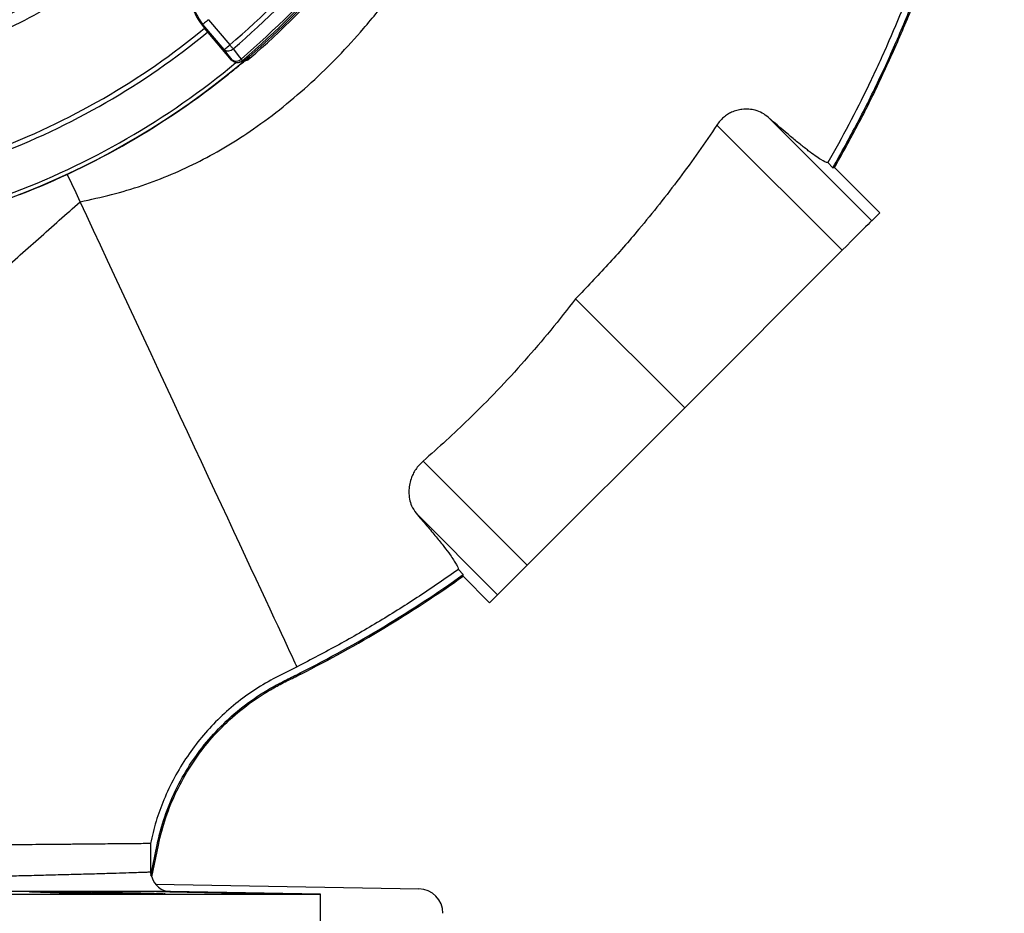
# Model space of a CAD drawing. Header units: millimetres. Extents: x 2565 to 4379, y 1813 to 5592.
# Tile 11 of 27: x 3576 to 4379, y 3473 to 4202. Entities that reach past the tile are written whole.
import ezdxf

# ---------------------------------------------------------------- set-up
doc = ezdxf.new("R2010")
doc.units = ezdxf.units.MM
doc.header["$LTSCALE"] = 2

msp = doc.modelspace()

# ---------------------------------------------------------------- linework, layer by layer
at = {"color": 7, "linetype": 'Continuous', "lineweight": 25}
for p, q in [((3730.38, 4202.19), (3747.64, 4181.61)), ((3725.14, 4197.79), (3725.78, 4198.33)), ((3725.14, 4197.79), (3727.18, 4195.35)), ((3743.05, 4177.75), (3725.78, 4198.33)), ((3749.15, 4169.17), (3727.18, 4195.35)), ((3749.15, 4169.17), (3749.51, 4169.48)), ((3757.64, 4168.46), (3758, 4168.77)), ((3760.95, 4169.29), (3761.54, 4169.76)), ((4186.81, 4122.65), (4271.26, 4038.2)), ((4145, 4116.23), (4247.15, 4014.08)), ((4239.62, 4081.4), (4235.45, 4085.57)), ((4240.94, 4081.6), (4277.8, 4044.74)), ((4277.8, 4044.74), (4271.26, 4038.2)), ((4247.15, 4014.08), (4118.71, 3885.64)), ((4029.79, 3974.56), (4118.71, 3885.64)), ((4118.71, 3885.64), (3990.26, 3757.2)), ((3905.36, 3842.11), (3990.26, 3757.2)), ((3899.72, 3799.52), (3966.15, 3733.09)), ((3934.11, 3753.57), (3938.16, 3749.51)), ((3938.02, 3748.13), (3959.61, 3726.54)), ((3966.15, 3733.09), (3959.61, 3726.54)), ((3805.03, 3669.21), (3805.51, 3668.28)), ((3683.2, 3503.96), (3688.38, 3529.02)), ((3684.05, 3502.92), (3689.41, 3528.81)), ((3688.38, 3529.02), (3689.41, 3528.81)), ((3682.91, 3506.92), (3683.2, 3503.96)), ((3687.08, 3496.9), (3901.88, 3493.15)), ((2861.54, 3488.81), (3821.54, 3488.81)), ((3655.99, 3488.94), (3655.99, 3490.09)), ((3821.54, 3488.81), (3699.26, 3490.95)), ((3743.02, 3489.66), (3743.02, 3490.09)), ((3821.54, 3420.81), (3821.54, 3488.81))]:
    msp.add_line(p, q, dxfattribs=at)
at = {"color": 7, "linetype": 'Continuous', "lineweight": 25, "flags": 128}
for points in [[(3730.38, 4202.19), (3729.5, 4201.45), (3728.66, 4200.74), (3727.87, 4200.09), (3727.18, 4199.51), (3726.61, 4199.03), (3726.18, 4198.66), (3725.9, 4198.43), (3725.78, 4198.33)], [(3743.05, 4177.75), (3743.17, 4177.85), (3743.44, 4178.08), (3743.88, 4178.45), (3744.45, 4178.93), (3745.14, 4179.51), (3745.92, 4180.16), (3746.77, 4180.87), (3747.64, 4181.61)], [(3749.51, 4169.48), (3746.35, 4173.53), (3743.05, 4177.75)], [(3750.4, 4178.38), (3750.12, 4178.71), (3749.81, 4179.07), (3749.48, 4179.46), (3749.13, 4179.86), (3748.77, 4180.28), (3748.4, 4180.72), (3748.03, 4181.16), (3747.64, 4181.61)], [(3750.4, 4178.38), (3755.62, 4171.69), (3756.86, 4170.11)], [(3758, 4168.77), (3757.98, 4168.79), (3757.92, 4168.86), (3757.83, 4168.97), (3757.7, 4169.12), (3757.54, 4169.31), (3757.34, 4169.54), (3757.11, 4169.81), (3756.86, 4170.11)], [(4239.62, 4081.4), (4240.28, 4081.5), (4240.94, 4081.6)], [(3625.6, 4053.63), (3622.24, 4060.84), (3618.83, 4068.16), (3615.36, 4075.59), (3615.13, 4076.09)], [(3802.5, 3674.26), (3801.94, 3675.48), (3801.08, 3677.32), (3799.92, 3679.8), (3798.48, 3682.89), (3796.75, 3686.6), (3794.74, 3690.92), (3792.45, 3695.83), (3789.89, 3701.32), (3787.06, 3707.38), (3783.98, 3713.99), (3780.64, 3721.15), (3777.06, 3728.82), (3773.25, 3737), (3769.21, 3745.66), (3764.96, 3754.77), (3760.5, 3764.33), (3755.85, 3774.3), (3751.02, 3784.67), (3746.02, 3795.39), (3740.86, 3806.46), (3735.55, 3817.84), (3730.11, 3829.5), (3724.56, 3841.42), (3718.89, 3853.57), (3713.14, 3865.91), (3707.31, 3878.42), (3701.41, 3891.06), (3695.46, 3903.81), (3689.48, 3916.63), (3683.48, 3929.5), (3677.48, 3942.38), (3671.48, 3955.24), (3665.51, 3968.04), (3659.58, 3980.76), (3653.7, 3993.37), (3647.89, 4005.83), (3642.16, 4018.12), (3636.53, 4030.2), (3631, 4042.05), (3625.6, 4053.63)], [(4271.26, 4038.2), (4270.79, 4037.72), (4269.78, 4036.72), (4268.26, 4035.2), (4266.26, 4033.19), (4263.82, 4030.75), (4260.99, 4027.93), (4257.84, 4024.78), (4254.44, 4021.37), (4250.85, 4017.78), (4247.15, 4014.08)], [(3990.26, 3757.2), (3986.56, 3753.5), (3982.97, 3749.91), (3979.57, 3746.5), (3976.42, 3743.35), (3973.59, 3740.53), (3971.15, 3738.09), (3969.15, 3736.09), (3967.63, 3734.57), (3966.62, 3733.56), (3966.15, 3733.09)], [(3938.02, 3748.13), (3938.09, 3748.82), (3938.16, 3749.51)]]:
    msp.add_lwpolyline(points, dxfattribs=at)
at = {"color": 7, "linetype": 'Continuous', "lineweight": 25}
for centre, radius, start, end in [((3341.54, 4662.81), 647.19, 287.21382, 358.31768), ((3309.01, 4695.34), 675.51, 310.49145, 319.50855), ((3309.01, 4695.34), 679.76, 310.49145, 319.50855), ((3309.01, 4695.34), 690.24, 310.45336, 319.54664), ((3309.01, 4695.34), 692, 310.45336, 319.54664), ((3341.54, 4662.81), 648.59, 310.64952, 319.6783), ((3756.58, 4224.17), 41.05, 159.65135, 220), ((3756.58, 4224.17), 40.2, 159.65135, 220), ((3341.54, 4662.81), 606, 290.47811, 309.52189), ((3341.54, 4662.81), 610, 290.47498, 309.52502), ((3746.37, 4182.18), 5.53, 233.10262, 316.66439), ((3752.83, 4173.91), 5.53, 233.09677, 316.64446), ((3754.11, 4173.34), 6, 219.98289, 310.43581), ((3341.54, 4662.81), 644, 290.33382, 309.6788), ((3341.54, 4662.81), 647.38, 291.26277, 308.73723), ((3699.54, 3506.94), 16, 194.5795, 269), ((3901.54, 3473.16), 20, 0, 89)]:
    msp.add_arc(centre, radius, start, end, dxfattribs=at)
for points, knots in [([(4239.62, 4081.4), (4246.41, 4093.56), (4259.99, 4117.87), (4278.5, 4155.35), (4295.61, 4193.47), (4311.34, 4232.73), (4325.62, 4273.06), (4338.37, 4314.46), (4349.4, 4356.34), (4358.68, 4398.64), (4366.18, 4441.28), (4371.93, 4484.2), (4375.91, 4527.33), (4378.13, 4570.98), (4378.51, 4615.11), (4376.98, 4659.64), (4373.56, 4704.06), (4368.29, 4747.94), (4361.23, 4791.21), (4352.44, 4833.83), (4341.89, 4876.03), (4329.38, 4918.5), (4314.79, 4961.13), (4298.04, 5003.84), (4279.44, 5045.82), (4258.99, 5086.93), (4236.92, 5127.15), (4220.74, 5153.07), (4212.65, 5166.02)], [0, 0, 0, 0, 0.036607, 0.073244, 0.109881, 0.146488, 0.184426, 0.222396, 0.260366, 0.298304, 0.336238, 0.374206, 0.412173, 0.450107, 0.489133, 0.528194, 0.567255, 0.606281, 0.644389, 0.682531, 0.720673, 0.758781, 0.79892, 0.839136, 0.879391, 0.919646, 0.959861, 1, 1, 1, 1]), ([(4240.94, 4081.6), (4247.68, 4093.7), (4261.18, 4117.89), (4279.57, 4155.17), (4296.58, 4193.09), (4312.26, 4232.21), (4326.54, 4272.5), (4339.31, 4313.93), (4350.36, 4355.85), (4359.66, 4398.19), (4367.18, 4440.87), (4372.94, 4483.84), (4376.94, 4527.01), (4379.17, 4570.7), (4379.56, 4614.87), (4378.04, 4659.45), (4374.63, 4703.92), (4369.37, 4747.85), (4362.31, 4791.16), (4353.52, 4833.82), (4342.97, 4876.07), (4330.45, 4918.59), (4315.85, 4961.3), (4299.08, 5004.09), (4280.44, 5046.15), (4259.96, 5087.34), (4237.84, 5127.64), (4221.63, 5153.61), (4213.53, 5166.59)], [0, 0, 0, 0, 0.036397, 0.072823, 0.109249, 0.145646, 0.183611, 0.22161, 0.259608, 0.297573, 0.335535, 0.37353, 0.411525, 0.449488, 0.488542, 0.527631, 0.566721, 0.605776, 0.643912, 0.682081, 0.720251, 0.758387, 0.798591, 0.838873, 0.879194, 0.919515, 0.959796, 1, 1, 1, 1]), ([(4207.77, 5162.93), (4220.65, 5142.89), (4232.76, 5122.52), (4255.5, 5081.15), (4266.13, 5060.14), (4285.91, 5017.51), (4295.07, 4995.89), (4311.92, 4952.01), (4319.61, 4929.75), (4330.03, 4895.9), (4333.32, 4884.54), (4337.97, 4867.37), (4339.47, 4861.63), (4342.38, 4850.11), (4343.79, 4844.32), (4350.58, 4815.35), (4355.19, 4792.11), (4362.79, 4745.54), (4365.79, 4722.19), (4370.19, 4675.41), (4371.6, 4651.97), (4372.82, 4604.97), (4372.62, 4581.43), (4371.12, 4546.02), (4370.42, 4534.21), (4369.06, 4516.47), (4368.56, 4510.55), (4367.45, 4498.71), (4366.84, 4492.78), (4363.56, 4463.22), (4360.14, 4439.79), (4351.77, 4393.36), (4346.81, 4370.37), (4335.34, 4324.8), (4328.83, 4302.23), (4314.28, 4257.52), (4306.23, 4235.39), (4292.99, 4202.5), (4288.38, 4191.6), (4281.17, 4175.32), (4278.72, 4169.91), (4273.72, 4159.11), (4271.17, 4153.72), (4258.2, 4126.97), (4247.15, 4106.04), (4235.45, 4085.57)], [0, 0, 0, 0, 0.0625, 0.0625, 0.125, 0.125, 0.1875, 0.1875, 0.25, 0.25, 0.28125, 0.28125, 0.296875, 0.296875, 0.3125, 0.3125, 0.375, 0.375, 0.4375, 0.4375, 0.5, 0.5, 0.5625, 0.5625, 0.59375, 0.59375, 0.609375, 0.609375, 0.625, 0.625, 0.6875, 0.6875, 0.75, 0.75, 0.8125, 0.8125, 0.875, 0.875, 0.90625, 0.90625, 0.921875, 0.921875, 0.9375, 0.9375, 1, 1, 1, 1]), ([(3625.6, 4053.63), (3634.2, 4055.48), (3651.25, 4059.15), (3676.17, 4066.66), (3700.21, 4075.77), (3723.37, 4086.6), (3745.66, 4098.99), (3768.38, 4113.67), (3791.36, 4130.86), (3814.39, 4150.68), (3836.28, 4172.08), (3858.02, 4195.96), (3879.42, 4222.38), (3900.33, 4251.31), (3919.88, 4281.44), (3938.1, 4312.52), (3955, 4344.34), (3970.47, 4376.81), (3984.44, 4409.87), (3997.31, 4444.87), (4008.76, 4481.86), (4018.52, 4520.86), (4026.15, 4560.45), (4031.65, 4600.57), (4034.99, 4641.18), (4036.2, 4682.2), (4035.29, 4723.55), (4032.32, 4762.07), (4027.73, 4797.58), (4021.96, 4830), (4014.56, 4862.15), (4005.46, 4893.91), (3994.61, 4925.17), (3981.87, 4955.77), (3967.37, 4985.69), (3956.08, 5004.79), (3950.42, 5014.35)], [0, 0, 0, 0, 0.022891, 0.04538, 0.067617, 0.089727, 0.111796, 0.133891, 0.160033, 0.186344, 0.212867, 0.239623, 0.270311, 0.301272, 0.332452, 0.363742, 0.394988, 0.426155, 0.457257, 0.488318, 0.523095, 0.557915, 0.592833, 0.627904, 0.663182, 0.698741, 0.734607, 0.770697, 0.799167, 0.827706, 0.856301, 0.884936, 0.913607, 0.942321, 0.971105, 1, 1, 1, 1]), ([(3785.02, 4932.27), (3789.99, 4923.76), (3799.94, 4906.73), (3813, 4880.17), (3825.35, 4851.32), (3836.43, 4820), (3845.89, 4786.22), (3853.08, 4751.85), (3857.95, 4717.11), (3860.47, 4682.16), (3860.56, 4647.11), (3858.29, 4612.07), (3853.67, 4577.23), (3846.75, 4542.8), (3837.54, 4508.98), (3826.02, 4475.87), (3812.27, 4443.57), (3796.39, 4412.22), (3778.47, 4382.03), (3758.6, 4353.19), (3736.8, 4325.8), (3713.2, 4299.92), (3687.9, 4275.63), (3661.07, 4253.11), (3632.85, 4232.49), (3603.3, 4213.88), (3572.55, 4197.3), (3540.72, 4182.76), (3508.04, 4170.42), (3482.15, 4162.51), (3467.21, 4158.78), (3463.54, 4157.86)], [0, 0, 0, 0, 0.030307, 0.060638, 0.090945, 0.126785, 0.162748, 0.198752, 0.234715, 0.270554, 0.306428, 0.342425, 0.378463, 0.41446, 0.450334, 0.486201, 0.52219, 0.558221, 0.59421, 0.630077, 0.665868, 0.70178, 0.737734, 0.773646, 0.809437, 0.845138, 0.88096, 0.916824, 0.952646, 0.988348, 1, 1, 1, 1]), ([(3341.46, 4200.85), (3342.47, 4200.87), (3344.49, 4200.92), (3347.53, 4201.03), (3350.57, 4201.15), (3353.61, 4201.3), (3356.64, 4201.47), (3359.68, 4201.66), (3362.71, 4201.87), (3365.75, 4202.11), (3368.78, 4202.36), (3371.81, 4202.64), (3374.84, 4202.94), (3377.88, 4203.26), (3380.91, 4203.6), (3383.94, 4203.97), (3386.97, 4204.36), (3392.99, 4205.17), (3401.99, 4206.55), (3413.91, 4208.72), (3425.76, 4211.22), (3441.51, 4215.01), (3461.04, 4220.61), (3484.05, 4228.65), (3506.56, 4237.98), (3528.43, 4248.54), (3549.69, 4260.3), (3570.29, 4273.25), (3590.21, 4287.33), (3606.11, 4299.98), (3618.34, 4310.59), (3627.29, 4318.79), (3636.07, 4327.29), (3643.07, 4334.44), (3648.39, 4340.1), (3652.1, 4344.13), (3655.75, 4348.2), (3659.34, 4352.29), (3662.86, 4356.41), (3666.32, 4360.56), (3669.71, 4364.74), (3673.05, 4368.94), (3675.22, 4371.77), (3676.3, 4373.18)], [0, 0, 0, 0, 0.0078039, 0.015608, 0.0234125, 0.0312181, 0.039025, 0.0468336, 0.0546444, 0.0624578, 0.0702741, 0.0780938, 0.0859172, 0.0937448, 0.1015769, 0.109414, 0.1172565, 0.1251047, 0.1562521, 0.1873551, 0.2184384, 0.2495267, 0.3121495, 0.3748139, 0.4371856, 0.4997031, 0.5618162, 0.624187, 0.6870572, 0.7496107, 0.7806064, 0.8117684, 0.8431201, 0.8746846, 0.8888352, 0.9029243, 0.916954, 0.9309263, 0.9448433, 0.958707, 0.9725196, 0.9862832, 1, 1, 1, 1]), ([(3632.94, 4289.12), (3627.22, 4284.83), (3615.77, 4276.23), (3594.39, 4262.03), (3568.64, 4246.93), (3537.88, 4231.79), (3505.86, 4218.85), (3473.35, 4208.41), (3440.79, 4200.47), (3408.16, 4194.9), (3374.99, 4191.44), (3352.63, 4191.11), (3341.45, 4190.95)], [0, 0, 0, 0, 0.068527, 0.137195, 0.245808, 0.354421, 0.465384, 0.576347, 0.681216, 0.786086, 0.893043, 1, 1, 1, 1]), ([(3757.64, 4168.46), (3757.08, 4168.08), (3755.96, 4167.3), (3753.92, 4166.92), (3751.9, 4167.2), (3750.25, 4168.03), (3749.46, 4168.84), (3749.15, 4169.17)], [0, 0, 0, 0, 0.213878, 0.427754, 0.641575, 0.855269, 1, 1, 1, 1]), ([(3757.14, 4166.32), (3757.14, 4166.33), (3757.81, 4166.86), (3758.82, 4167.67), (3759.91, 4168.54), (3760.48, 4168.98), (3760.53, 4169.01), (3760.54, 4169.02)], [0, 0, 0, 0, 0.00148, 0.325956, 0.642173, 0.873608, 1, 1, 1, 1]), ([(3760.76, 4168.86), (3760.8, 4168.86), (3762.02, 4169.07), (3763.03, 4169.89), (3764.01, 4170.68)], [0, 0, 0, 0, 0.028027, 1, 1, 1, 1]), ([(3746.63, 4157.84), (3747.27, 4158.36), (3749.57, 4160.2), (3752.77, 4162.79), (3755.69, 4165.16), (3756.74, 4166), (3757.14, 4166.32)], [0, 0, 0, 0, 0.162136, 0.582201, 0.842227, 1, 1, 1, 1]), ([(4186.81, 4122.65), (4185.24, 4123.85), (4182.12, 4126.24), (4176.7, 4128.33), (4171.11, 4129.32), (4166.03, 4129.25), (4161.28, 4128.34), (4157.27, 4126.9), (4153.61, 4124.91), (4150.39, 4122.52), (4147.45, 4119.62), (4145.82, 4117.36), (4145, 4116.23)], [0, 0, 0, 0, 0.151328, 0.302578, 0.424134, 0.545536, 0.633004, 0.720356, 0.790916, 0.861416, 0.930702, 1, 1, 1, 1]), ([(4235.45, 4085.57), (4234.31, 4085.65), (4232.4, 4086.52), (4227.1, 4089.77), (4223.71, 4092.15), (4218.51, 4096.11), (4217.43, 4096.95), (4215.18, 4098.72), (4214.02, 4099.64), (4210.4, 4102.55), (4207.83, 4104.66), (4199.64, 4111.49), (4193.55, 4116.72), (4186.81, 4122.65)], [0, 0, 0, 0, 0.25, 0.25, 0.5, 0.5, 0.5625, 0.5625, 0.625, 0.625, 0.75, 0.75, 1, 1, 1, 1]), ([(4145, 4116.23), (4140.04, 4108.91), (4130.12, 4094.26), (4114.46, 4072.79), (4098.24, 4051.72), (4078.95, 4028.1), (4056.37, 4002.13), (4038.66, 3983.75), (4029.79, 3974.56)], [0, 0, 0, 0, 0.145106, 0.290211, 0.435764, 0.581317, 0.79049, 1, 1, 1, 1]), ([(3298.26, 3508.93), (3299.43, 3516.66), (3301.78, 3532.29), (3303.8, 3556.21), (3304.41, 3580.86), (3303.28, 3606.12), (3301.47, 3631.66), (3299.52, 3657.18), (3297.99, 3682.39), (3297.4, 3707.15), (3298.26, 3729.66), (3300.68, 3749.77), (3304.52, 3767.44), (3310.31, 3784.17), (3318.23, 3799.76), (3328.01, 3814.16), (3339.36, 3827.5), (3352.02, 3839.94), (3365.87, 3851.71), (3383.32, 3864.91), (3404.6, 3879.21), (3429.35, 3894.8), (3453.97, 3910.84), (3477.86, 3927.75), (3500.9, 3945.49), (3527.57, 3967.3), (3557.73, 3993.44), (3591.67, 4023.52), (3614.28, 4043.59), (3625.6, 4053.63)], [0, 0, 0, 0, 0.033571, 0.06793, 0.103377, 0.14012, 0.177748, 0.215005, 0.252007, 0.288233, 0.323255, 0.350229, 0.376256, 0.401497, 0.426313, 0.451147, 0.475889, 0.501177, 0.527095, 0.553638, 0.594877, 0.636856, 0.678903, 0.72067, 0.762198, 0.803642, 0.868861, 0.934364, 1, 1, 1, 1]), ([(4029.79, 3974.56), (4023.07, 3965.94), (4009.63, 3948.7), (3988.24, 3923.77), (3965.97, 3899.54), (3944.55, 3877.97), (3924.33, 3858.82), (3911.68, 3847.68), (3905.36, 3842.11)], [0, 0, 0, 0, 0.180078, 0.360154, 0.541219, 0.722284, 0.861086, 1, 1, 1, 1]), ([(3905.36, 3842.11), (3904.22, 3841.04), (3901.96, 3838.91), (3899.22, 3835.28), (3897.05, 3831.48), (3895.25, 3827.13), (3894.05, 3822.33), (3893.56, 3816.71), (3894.1, 3811.03), (3895.91, 3804.82), (3898.33, 3801.45), (3899.72, 3799.52)], [0, 0, 0, 0, 0.0776605, 0.1553521, 0.2325743, 0.3098661, 0.4170836, 0.5244476, 0.6662312, 0.8081438, 1, 1, 1, 1]), ([(3899.72, 3799.52), (3902.69, 3796.07), (3908.64, 3789.17), (3916.16, 3780.11), (3922.55, 3772.1), (3927.17, 3765.93), (3930.34, 3761.32), (3932.41, 3757.94), (3933.76, 3755.26), (3933.99, 3754.13), (3934.11, 3753.57)], [0, 0, 0, 0, 0.140765, 0.281529, 0.426376, 0.571223, 0.677553, 0.783884, 0.891942, 1, 1, 1, 1]), ([(3934.11, 3753.57), (3923.6, 3746.29), (3902.58, 3731.73), (3870, 3711.38), (3836.72, 3692.03), (3813.91, 3680.19), (3802.5, 3674.26)], [0, 0, 0, 0, 0.2493148, 0.4986294, 0.7493147, 1, 1, 1, 1]), ([(3802.5, 3674.26), (3796.73, 3671.4), (3785.2, 3665.68), (3768.23, 3656.08), (3752.4, 3644.43), (3737.72, 3631.34), (3724.49, 3616.92), (3712.64, 3601.17), (3702.27, 3584.1), (3693.83, 3566.3), (3687.21, 3548.25), (3684.34, 3536.13), (3682.9, 3530.05)], [0, 0, 0, 0, 0.099258, 0.198369, 0.299859, 0.401349, 0.501044, 0.600738, 0.704503, 0.808268, 0.90371, 1, 1, 1, 1]), ([(3688.38, 3529.02), (3691.59, 3544.49), (3696.72, 3559.42), (3710.31, 3587.54), (3718.78, 3600.73), (3738.72, 3624.8), (3750.2, 3635.66), (3769.33, 3649.78), (3776.01, 3654.09), (3786.57, 3659.96), (3790.17, 3661.82), (3797.53, 3665.48), (3801.32, 3667.34), (3805.03, 3669.21)], [0, 0, 0, 0, 0.25, 0.25, 0.5, 0.5, 0.75, 0.75, 0.875, 0.875, 0.9375, 0.9375, 0.9999986, 0.9999986, 0.9999986, 0.9999986]), ([(3689.41, 3528.81), (3692.59, 3544.19), (3697.71, 3559.04), (3711.22, 3587), (3719.65, 3600.13), (3739.47, 3624.06), (3750.89, 3634.87), (3769.91, 3648.91), (3776.55, 3653.19), (3787.07, 3659.03), (3790.65, 3660.89), (3797.98, 3664.54), (3801.79, 3666.4), (3805.51, 3668.28)], [0, 0, 0, 0, 0.25, 0.25, 0.5, 0.5, 0.75, 0.75, 0.875, 0.875, 0.9375, 0.9375, 1, 1, 1, 1]), ([(3682.9, 3530.05), (3682.16, 3530.04), (3680.78, 3530.03), (3676.74, 3529.99), (3674.1, 3529.96), (3669.99, 3529.92), (3669.13, 3529.92), (3667.33, 3529.9), (3666.39, 3529.89), (3663.47, 3529.86), (3661.38, 3529.84), (3654.68, 3529.78), (3649.66, 3529.73), (3638.53, 3529.63), (3632.42, 3529.57), (3624.09, 3529.49), (3622.39, 3529.47), (3618.91, 3529.44), (3617.14, 3529.42), (3611.75, 3529.37), (3608.05, 3529.34), (3596.62, 3529.23), (3588.57, 3529.15), (3571.65, 3528.99), (3562.77, 3528.91), (3553.47, 3528.82)], [0, 0, 0, 0, 0.125, 0.125, 0.25, 0.25, 0.28125, 0.28125, 0.3125, 0.3125, 0.375, 0.375, 0.5, 0.5, 0.625, 0.625, 0.65625, 0.65625, 0.6875, 0.6875, 0.75, 0.75, 0.875, 0.875, 1, 1, 1, 1]), ([(3553.99, 3503.37), (3559.9, 3503.51), (3571.72, 3503.79), (3588.17, 3504.19), (3604.66, 3504.6), (3620.71, 3505.02), (3635.94, 3505.45), (3649.32, 3505.84), (3660.69, 3506.18), (3669.94, 3506.48), (3676.91, 3506.72), (3681.15, 3506.86), (3682.41, 3506.91), (3682.91, 3506.92)], [0, 0, 0, 0, 0.0806877, 0.1614668, 0.2421539, 0.3396422, 0.4372905, 0.5347751, 0.6339907, 0.7335614, 0.8331192, 0.9323166, 1, 1, 1, 1]), ([(3683.2, 3503.96), (3683.37, 3503.96), (3683.73, 3503.96), (3683.94, 3503.26), (3684.05, 3502.92)], [0, 0, 0, 0, 0.498671, 1, 1, 1, 1]), ([(3699.26, 3490.95), (3699.13, 3490.95), (3698.89, 3490.95), (3696.68, 3490.95), (3692.34, 3490.95), (3685, 3490.96), (3675.31, 3490.97), (3663.39, 3490.97), (3649.35, 3490.98), (3633.38, 3490.99), (3616.01, 3491), (3597.45, 3491.01), (3578.11, 3491.01), (3564.13, 3491.02), (3557.15, 3491.02)], [0, 0, 0, 0, 0.063127, 0.126254, 0.216736, 0.307547, 0.398368, 0.488863, 0.577678, 0.666644, 0.755462, 0.836936, 0.918526, 1, 1, 1, 1]), ([(3599.86, 3490.09), (3599.67, 3490.09), (3597.71, 3490.13), (3594.28, 3490.22), (3590.22, 3490.33), (3587.16, 3490.45), (3585.13, 3490.56), (3584.24, 3490.66), (3584.47, 3490.75), (3585.85, 3490.82), (3588.31, 3490.87), (3591.81, 3490.9), (3596.21, 3490.91), (3601.43, 3490.9), (3607.29, 3490.86), (3613.64, 3490.81), (3620.29, 3490.74), (3627.06, 3490.65), (3633.75, 3490.55), (3640.18, 3490.44), (3646.64, 3490.31), (3651.99, 3490.19), (3654.89, 3490.12), (3655.99, 3490.09)], [0, 0, 0, 0, 0.00543, 0.055154, 0.104877, 0.154604, 0.20433, 0.254055, 0.303779, 0.353497, 0.403216, 0.452925, 0.502635, 0.552338, 0.602041, 0.651744, 0.701448, 0.751157, 0.800866, 0.850584, 0.900302, 0.962335, 1, 1, 1, 1]), ([(3655.99, 3490.09), (3656.73, 3490.08), (3660.11, 3490.02), (3665.97, 3489.92), (3673.74, 3489.77), (3680.61, 3489.62), (3686.28, 3489.47), (3690.43, 3489.33), (3693.32, 3489.21), (3694.92, 3489.1), (3695.14, 3489), (3694.01, 3488.92), (3691.53, 3488.87), (3687.8, 3488.83), (3682.9, 3488.81), (3676.99, 3488.81), (3670.22, 3488.84), (3662.81, 3488.88), (3654.93, 3488.95), (3646.84, 3489.03), (3638.75, 3489.14), (3630.88, 3489.25), (3623.49, 3489.38), (3616.75, 3489.51), (3610.89, 3489.65), (3606.02, 3489.8), (3602.36, 3489.93), (3600.58, 3490.03), (3599.96, 3490.08), (3599.86, 3490.09)], [0, 0, 0, 0, 0.010929, 0.049835, 0.088741, 0.137284, 0.176194, 0.215104, 0.254015, 0.292925, 0.331832, 0.37074, 0.409642, 0.448544, 0.487442, 0.52634, 0.565236, 0.604132, 0.643029, 0.681926, 0.720827, 0.759727, 0.798633, 0.837538, 0.876448, 0.915358, 0.954271, 0.993183, 1, 1, 1, 1]), ([(3722.48, 3490.09), (3719.8, 3490.13), (3714.9, 3490.22), (3708.31, 3490.35), (3702.69, 3490.46), (3697.8, 3490.57), (3693.75, 3490.67), (3690.69, 3490.75), (3688.66, 3490.82), (3687.77, 3490.87), (3688, 3490.9), (3689.38, 3490.91), (3691.84, 3490.9), (3695.34, 3490.86), (3699.74, 3490.8), (3704.96, 3490.73), (3710.82, 3490.64), (3717.17, 3490.54), (3723.82, 3490.43), (3730.59, 3490.31), (3737.08, 3490.2), (3741.11, 3490.12), (3743.02, 3490.09)], [0, 0, 0, 0, 0.060319, 0.110045, 0.159771, 0.209497, 0.259224, 0.308946, 0.358668, 0.408381, 0.458095, 0.507801, 0.557507, 0.60721, 0.656912, 0.706619, 0.756325, 0.80604, 0.855754, 0.905476, 0.955199, 1, 1, 1, 1]), ([(3743.02, 3490.09), (3746.63, 3490.03), (3752.86, 3489.92), (3762.05, 3489.77), (3770.07, 3489.62), (3777.78, 3489.48), (3785.55, 3489.34), (3792.42, 3489.21), (3798.1, 3489.09), (3802.24, 3488.99), (3805.13, 3488.92), (3806.73, 3488.86), (3806.95, 3488.82), (3805.82, 3488.81), (3803.34, 3488.81), (3799.61, 3488.84), (3794.71, 3488.89), (3788.8, 3488.96), (3782.03, 3489.04), (3774.61, 3489.15), (3766.74, 3489.26), (3758.64, 3489.39), (3750.55, 3489.53), (3742.69, 3489.67), (3735.31, 3489.81), (3728.35, 3489.95), (3724.48, 3490.04), (3722.48, 3490.09)], [0, 0, 0, 0, 0.053837, 0.092749, 0.131662, 0.170577, 0.209493, 0.258051, 0.296957, 0.335864, 0.37477, 0.413676, 0.452579, 0.491482, 0.530382, 0.569282, 0.608181, 0.647081, 0.685982, 0.724884, 0.76379, 0.802697, 0.841608, 0.880519, 0.919434, 0.958349, 1, 1, 1, 1])]:
    msp.add_open_spline(points, degree=3, knots=knots, dxfattribs=at)
at = {"color": 8, "linetype": 'Continuous', "lineweight": 25}
for points, knots in [([(3462.11, 4167.79), (3465.41, 4168.62), (3479.74, 4172.22), (3504.83, 4179.87), (3536.89, 4191.98), (3568.1, 4206.23), (3598.26, 4222.5), (3627.24, 4240.75), (3654.92, 4260.96), (3681.24, 4283.05), (3706.06, 4306.87), (3729.22, 4332.25), (3750.6, 4359.11), (3770.09, 4387.41), (3787.67, 4417.02), (3803.25, 4447.76), (3816.74, 4479.45), (3828.04, 4511.92), (3837.08, 4545.1), (3843.87, 4578.86), (3848.4, 4613.04), (3850.63, 4647.41), (3850.54, 4681.79), (3848.07, 4716.07), (3843.29, 4750.14), (3836.23, 4783.86), (3826.98, 4817), (3817.12, 4844.63), (3807.62, 4867.87), (3801.57, 4880.12), (3798.37, 4886.61)], [0, 0, 0, 0, 0.0112, 0.048742, 0.086412, 0.124125, 0.161795, 0.199338, 0.236977, 0.274744, 0.312555, 0.350322, 0.387962, 0.425683, 0.463532, 0.501426, 0.539275, 0.576996, 0.614725, 0.652582, 0.690484, 0.728341, 0.766069, 0.803761, 0.841582, 0.879447, 0.917268, 0.95496, 0.976132, 1, 1, 1, 1]), ([(3757.14, 4166.32), (3757.88, 4166.92), (3759.8, 4168.47), (3761.14, 4169.52), (3761.44, 4169.7), (3761.54, 4169.76)], [0, 0, 0, 0, 0.294276, 0.762493, 1, 1, 1, 1])]:
    msp.add_open_spline(points, degree=3, knots=knots, dxfattribs=at)
at = {"color": 7, "linetype": 'Continuous', "lineweight": 25}
for points in [[(3761.54, 4169.76), (3762.43, 4170.12), (3763.26, 4170.44), (3764.05, 4170.72)], [(3764.05, 4170.72), (3764.03, 4170.71), (3764.02, 4170.69), (3764.01, 4170.68)], [(3805.03, 3669.21), (3851.64, 3692.78), (3896.11, 3719.66), (3938.16, 3749.51)], [(3805.51, 3668.28), (3851.88, 3691.73), (3896.15, 3718.46), (3938.02, 3748.13)], [(3682.9, 3530.05), (3682.9, 3522.34), (3682.9, 3514.63), (3682.91, 3506.92)]]:
    msp.add_open_spline(points, degree=3, dxfattribs=at)

doc.saveas('drawing.dxf')
